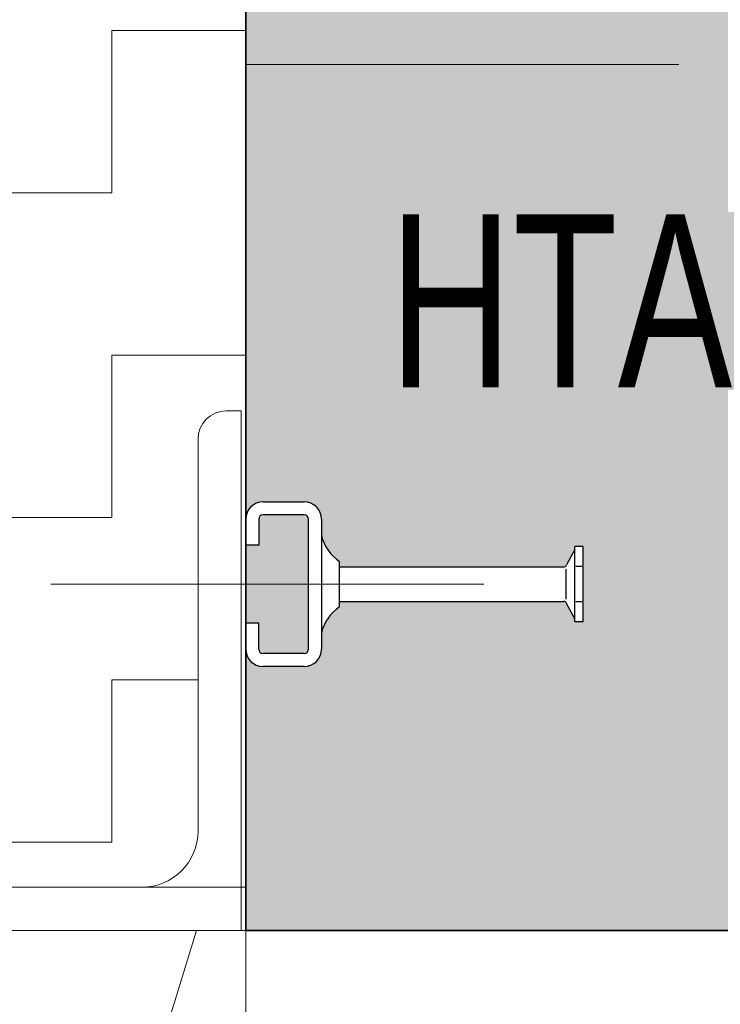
# Model space of a CAD drawing. Header units: metres. Extents: x 1314 to 1415, y -87 to -52.
# Tile 255 of 256: x 1403.154 to 1403.316, y -73.912 to -73.685. Entities that reach past the tile are written whole.
import ezdxf

# ---------------------------------------------------------------- set-up
doc = ezdxf.new("R2010")
doc.units = ezdxf.units.M
doc.header["$PDMODE"] = 65
for name, pattern in [('AUSGEZOGEN', [0]), ('GETRENNT2_S10', [0.045, 0.02, -0.01, 0, -0.005, 0, -0.01]), ('GETRENNT2_S6', [0.11999999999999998, 0.07, -0.01, 0.01, -0.01, 0.01, -0.01])]:
    doc.linetypes.add(name, pattern=pattern)
doc.layers.add('XR$9$_40732', color=7, linetype='Continuous')
doc.layers.add('XR$9$_42143', color=7, linetype='Continuous')
for name, color, linetype, lineweight in [('XR$9$Maßlinie 1_50', 7, 'AUSGEZOGEN', 25), ('XR$9$Muster', 4, 'AUSGEZOGEN', 13), ('XR$9$Möblierung', 4, 'AUSGEZOGEN', 13), ('XR$9$Text 1_100', 3, 'AUSGEZOGEN', 18), ('XR$9$Wand Mauerwerk tr_1', 42, 'AUSGEZOGEN', 18)]:
    doc.layers.add(name, color=color, linetype=linetype, lineweight=lineweight)
doc.styles.add('ARIAL', font='arial.ttf')
doc.dimstyles.new('DIMSTYLE_28', dxfattribs={"dimtxt": 0.04, "dimasz": 0.03, "dimexe": 0, "dimexo": 1e-06, "dimgap": 0.02, "dimtad": 2, "dimdec": 1, "dimlfac": 100, "dimrnd": 0.5, "dimzin": 4, "dimdsep": 46, "dimtxsty": 'ARIAL', "dimblk1": 'ALL_ML_KREIS', "dimblk2": 'ALL_ML_KREIS', "dimsah": 1, "dimcen": 0, "dimse1": 1, "dimse2": 1, "dimclrd": 7, "dimclre": 7, "dimclrt": 7, "dimadec": 0, "dimazin": 0, "dimtfac": 1, "dimtdec": 0, "dimtix": 1, "dimtmove": 2, "dimatfit": 3, "dimfxl": 0, "dimtzin": 0, "dimlwd": 0, "dimlwe": 25, "dimarcsym": 0})
doc.dimstyles.new('DIMSTYLE_29', dxfattribs={"dimtxt": 0.04, "dimasz": 0.03, "dimexe": 0, "dimexo": 1e-06, "dimgap": 0.02, "dimtad": 2, "dimdec": 1, "dimlfac": 100, "dimrnd": 0.5, "dimzin": 4, "dimdsep": 46, "dimtxsty": 'ARIAL', "dimblk1": 'ALL_ML_KREIS', "dimblk2": 'ALL_ML_KREIS', "dimsah": 1, "dimcen": 0, "dimse1": 1, "dimse2": 1, "dimclrd": 7, "dimclre": 7, "dimclrt": 7, "dimadec": 0, "dimazin": 0, "dimtfac": 1, "dimtdec": 0, "dimtix": 1, "dimtmove": 2, "dimatfit": 3, "dimfxl": 0, "dimtvp": 1.2, "dimtzin": 0, "dimlwd": 0, "dimlwe": 25, "dimarcsym": 0})

# ---------------------------------------------------------------- blocks, each defined once
blk = doc.blocks.new('COMPLEXOBJECT_56')
at = {"layer": 'XR$9$_40732', "color": 3, "linetype": 'AUSGEZOGEN', "lineweight": 13, "transparency": 33554687}
for p, q in [((1403.201456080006, -73.77536920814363), (1403.204956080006, -73.77536920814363)), ((1403.204956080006, -73.77536920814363), (1403.204956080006, -73.89536920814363)), ((1403.194956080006, -73.87236920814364), (1403.194956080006, -73.78186920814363)), ((1403.091456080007, -73.88536920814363), (1403.181956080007, -73.88536920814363)), ((1403.084956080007, -73.89536920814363), (1403.084956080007, -73.89186920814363)), ((1403.204956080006, -73.89536920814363), (1403.084956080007, -73.89536920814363)), ((1403.135456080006, -73.89536665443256), (1403.115956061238, -73.89536665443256))]:
    blk.add_line(p, q, dxfattribs=at)
for centre, radius, start, end in [((1403.201456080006, -73.78186920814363), 0.006500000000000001, 90, 180), ((1403.181956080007, -73.87236920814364), 0.013, 270, 0), ((1403.091456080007, -73.89186920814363), 0.006500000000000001, 90, 180)]:
    blk.add_arc(centre, radius, start, end, dxfattribs=at)
blk = doc.blocks.new('ALL_ML_KREIS')
at = {"color": 0, "linetype": 'ByBlock', "lineweight": -2}
for p, q in [((0, -0.5), (0, 0.5)), ((-1, 0), (0.5, 0))]:
    blk.add_line(p, q, dxfattribs=at)
blk.add_circle((0, 0), 0.15, dxfattribs=at)
blk = doc.blocks.new('*D607')
at = {"layer": 'DEFPOINTS', "color": 7, "linetype": 'AUSGEZOGEN', "lineweight": 25, "transparency": 33554687}
for p in [(1403.081979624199, -73.23214456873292), (1403.081979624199, -73.44954863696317), (1403.205967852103, -73.78836920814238)]:
    blk.add_point(p, dxfattribs=at)
at = {"layer": 'XR$9$Maßlinie 1_50', "color": 7, "linetype": 'AUSGEZOGEN', "lineweight": -2, "transparency": 33554687}
blk.add_line((1403.081979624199, -73.23214456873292), (1403.205967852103, -73.23214456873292), dxfattribs=at)
at = {"layer": 'XR$9$Maßlinie 1_50', "color": 7, "linetype": 'AUSGEZOGEN', "lineweight": 25, "transparency": 33554687, "xscale": 0.03, "yscale": 0.03, "zscale": 0.03, "rotation": 180}
blk.add_blockref('ALL_ML_KREIS', (1403.081979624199, -73.23214456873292), dxfattribs=at)
at = {"layer": 'XR$9$Maßlinie 1_50', "color": 7, "linetype": 'AUSGEZOGEN', "lineweight": 25, "transparency": 33554687, "xscale": 0.03, "yscale": 0.03, "zscale": 0.03}
blk.add_blockref('ALL_ML_KREIS', (1403.205967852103, -73.23214456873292), dxfattribs=at)
at = {"layer": 'XR$9$Maßlinie 1_50', "color": 7, "linetype": 'AUSGEZOGEN', "lineweight": 25, "transparency": 33554687, "insert": (1403.160243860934, -73.20214456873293), "char_height": 0.04, "width": 0.16, "attachment_point": 5, "style": 'ARIAL'}
blk.add_mtext('\\A1;{\\A1;{12\\H0.026400;\\S5^ ;}}', dxfattribs=at)
blk = doc.blocks.new('*D608')
at = {"layer": 'DEFPOINTS', "color": 7, "linetype": 'AUSGEZOGEN', "lineweight": 25, "transparency": 33554687}
for p in [(1403.205967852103, -73.23214456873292), (1403.905967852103, -73.54836920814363), (1403.205967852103, -73.78836920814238)]:
    blk.add_point(p, dxfattribs=at)
at = {"layer": 'XR$9$Maßlinie 1_50', "color": 7, "linetype": 'AUSGEZOGEN', "lineweight": -2, "transparency": 33554687}
blk.add_line((1403.205967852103, -73.23214456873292), (1403.905967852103, -73.23214456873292), dxfattribs=at)
at = {"layer": 'XR$9$Maßlinie 1_50', "color": 7, "linetype": 'AUSGEZOGEN', "lineweight": 25, "transparency": 33554687, "xscale": 0.03, "yscale": 0.03, "zscale": 0.03, "rotation": 180}
blk.add_blockref('ALL_ML_KREIS', (1403.205967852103, -73.23214456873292), dxfattribs=at)
at = {"layer": 'XR$9$Maßlinie 1_50', "color": 7, "linetype": 'AUSGEZOGEN', "lineweight": 25, "transparency": 33554687, "xscale": 0.03, "yscale": 0.03, "zscale": 0.03}
blk.add_blockref('ALL_ML_KREIS', (1403.905967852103, -73.23214456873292), dxfattribs=at)
at = {"layer": 'XR$9$Maßlinie 1_50', "color": 7, "linetype": 'AUSGEZOGEN', "lineweight": 25, "transparency": 33554687, "insert": (1403.554227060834, -73.20146244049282), "char_height": 0.04, "width": 0.16, "attachment_point": 5, "style": 'ARIAL'}
blk.add_mtext('\\A1;{\\A1;{70\\H0.026400;\\S^ ;}}', dxfattribs=at)
blk = doc.blocks.new('*D613')
at = {"layer": 'DEFPOINTS', "color": 7, "linetype": 'AUSGEZOGEN', "lineweight": 25, "transparency": 33554687}
for p in [(1403.081979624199, -73.70501437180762), (1403.205967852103, -74.06236920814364), (1403.081979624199, -74.57404428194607)]:
    blk.add_point(p, dxfattribs=at)
at = {"layer": 'XR$9$Maßlinie 1_50', "color": 7, "linetype": 'AUSGEZOGEN', "lineweight": -2, "transparency": 33554687}
blk.add_line((1403.081979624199, -74.57404428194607), (1403.205967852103, -74.57404428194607), dxfattribs=at)
at = {"layer": 'XR$9$Maßlinie 1_50', "color": 7, "linetype": 'AUSGEZOGEN', "lineweight": 25, "transparency": 33554687, "xscale": 0.03, "yscale": 0.03, "zscale": 0.03, "rotation": 180}
blk.add_blockref('ALL_ML_KREIS', (1403.081979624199, -74.57404428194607), dxfattribs=at)
at = {"layer": 'XR$9$Maßlinie 1_50', "color": 7, "linetype": 'AUSGEZOGEN', "lineweight": 25, "transparency": 33554687, "xscale": 0.03, "yscale": 0.03, "zscale": 0.03}
blk.add_blockref('ALL_ML_KREIS', (1403.205967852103, -74.57404428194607), dxfattribs=at)
at = {"layer": 'XR$9$Maßlinie 1_50', "color": 7, "linetype": 'AUSGEZOGEN', "lineweight": 25, "transparency": 33554687, "insert": (1403.160243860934, -74.54404428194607), "char_height": 0.04, "width": 0.16, "attachment_point": 5, "style": 'ARIAL'}
blk.add_mtext('\\A1;{\\A1;{12\\H0.026400;\\S5^ ;}}', dxfattribs=at)
blk = doc.blocks.new('*D627')
at = {"layer": 'DEFPOINTS', "color": 7, "linetype": 'AUSGEZOGEN', "lineweight": 25, "transparency": 33554687}
for p in [(1403.081979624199, -73.11664860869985), (1403.081979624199, -73.53601814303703), (1403.205967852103, -73.82481079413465)]:
    blk.add_point(p, dxfattribs=at)
at = {"layer": 'XR$9$Maßlinie 1_50', "color": 7, "linetype": 'AUSGEZOGEN', "lineweight": -2, "transparency": 33554687}
blk.add_line((1403.081979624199, -73.11664860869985), (1403.205967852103, -73.11664860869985), dxfattribs=at)
at = {"layer": 'XR$9$Maßlinie 1_50', "color": 7, "linetype": 'AUSGEZOGEN', "lineweight": 25, "transparency": 33554687, "xscale": 0.03, "yscale": 0.03, "zscale": 0.03, "rotation": 180}
blk.add_blockref('ALL_ML_KREIS', (1403.081979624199, -73.11664860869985), dxfattribs=at)
at = {"layer": 'XR$9$Maßlinie 1_50', "color": 7, "linetype": 'AUSGEZOGEN', "lineweight": 25, "transparency": 33554687, "xscale": 0.03, "yscale": 0.03, "zscale": 0.03}
blk.add_blockref('ALL_ML_KREIS', (1403.205967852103, -73.11664860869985), dxfattribs=at)
at = {"layer": 'XR$9$Maßlinie 1_50', "color": 7, "linetype": 'AUSGEZOGEN', "lineweight": 25, "transparency": 33554687, "insert": (1403.160243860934, -73.08664860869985), "char_height": 0.04, "width": 0.16, "attachment_point": 5, "style": 'ARIAL'}
blk.add_mtext('\\A1;{\\A1;{12\\H0.026400;\\S5^ ;}}', dxfattribs=at)
blk = doc.blocks.new('*D628')
at = {"layer": 'DEFPOINTS', "color": 7, "linetype": 'AUSGEZOGEN', "lineweight": 25, "transparency": 33554687}
for p in [(1403.205967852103, -73.11664860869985), (1403.905967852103, -73.54836920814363), (1403.205967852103, -73.82481079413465)]:
    blk.add_point(p, dxfattribs=at)
at = {"layer": 'XR$9$Maßlinie 1_50', "color": 7, "linetype": 'AUSGEZOGEN', "lineweight": -2, "transparency": 33554687}
blk.add_line((1403.205967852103, -73.11664860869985), (1403.905967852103, -73.11664860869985), dxfattribs=at)
at = {"layer": 'XR$9$Maßlinie 1_50', "color": 7, "linetype": 'AUSGEZOGEN', "lineweight": 25, "transparency": 33554687, "xscale": 0.03, "yscale": 0.03, "zscale": 0.03, "rotation": 180}
blk.add_blockref('ALL_ML_KREIS', (1403.205967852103, -73.11664860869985), dxfattribs=at)
at = {"layer": 'XR$9$Maßlinie 1_50', "color": 7, "linetype": 'AUSGEZOGEN', "lineweight": 25, "transparency": 33554687, "xscale": 0.03, "yscale": 0.03, "zscale": 0.03}
blk.add_blockref('ALL_ML_KREIS', (1403.905967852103, -73.11664860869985), dxfattribs=at)
at = {"layer": 'XR$9$Maßlinie 1_50', "color": 7, "linetype": 'AUSGEZOGEN', "lineweight": 25, "transparency": 33554687, "insert": (1403.554227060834, -73.08596648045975), "char_height": 0.04, "width": 0.16, "attachment_point": 5, "style": 'ARIAL'}
blk.add_mtext('\\A1;{\\A1;{70\\H0.026400;\\S^ ;}}', dxfattribs=at)
blk = doc.blocks.new('*D683')
at = {"layer": 'DEFPOINTS', "color": 7, "linetype": 'AUSGEZOGEN', "lineweight": 25, "transparency": 33554687}
for p in [(1401.696456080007, -73.49536920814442), (1401.697467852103, -73.89536920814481), (1404.079384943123, -73.89536920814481)]:
    blk.add_point(p, dxfattribs=at)
at = {"layer": 'XR$9$Maßlinie 1_50', "color": 7, "linetype": 'AUSGEZOGEN', "lineweight": -2, "transparency": 33554687}
blk.add_line((1404.079384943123, -73.89536920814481), (1404.079384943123, -73.49536920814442), dxfattribs=at)
at = {"layer": 'XR$9$Maßlinie 1_50', "color": 7, "linetype": 'AUSGEZOGEN', "lineweight": 25, "transparency": 33554687, "xscale": 0.03, "yscale": 0.03, "zscale": 0.03}
for p, rotation in [((1404.079384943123, -73.49536920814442), 90), ((1404.079384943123, -73.89536920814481), 270)]:
    blk.add_blockref('ALL_ML_KREIS', p, dxfattribs=dict(at, rotation=rotation))
at = {"layer": 'XR$9$Maßlinie 1_50', "color": 7, "linetype": 'AUSGEZOGEN', "lineweight": 25, "transparency": 33554687, "insert": (1404.048702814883, -73.69710999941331), "char_height": 0.04, "width": 0.16, "attachment_point": 5, "rotation": 90, "style": 'ARIAL'}
blk.add_mtext('\\A1;{\\A1;{40\\H0.026400;\\S^ ;}}', dxfattribs=at)
blk = doc.blocks.new('*D684')
at = {"layer": 'DEFPOINTS', "color": 7, "linetype": 'AUSGEZOGEN', "lineweight": 25, "transparency": 33554687}
for p in [(1401.696456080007, -73.49536920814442), (1401.697467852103, -73.89536920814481), (1403.719550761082, -73.89536920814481)]:
    blk.add_point(p, dxfattribs=at)
at = {"layer": 'XR$9$Maßlinie 1_50', "color": 7, "linetype": 'AUSGEZOGEN', "lineweight": -2, "transparency": 33554687}
blk.add_line((1403.719550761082, -73.89536920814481), (1403.719550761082, -73.49536920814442), dxfattribs=at)
at = {"layer": 'XR$9$Maßlinie 1_50', "color": 7, "linetype": 'AUSGEZOGEN', "lineweight": 25, "transparency": 33554687, "xscale": 0.03, "yscale": 0.03, "zscale": 0.03}
for p, rotation in [((1403.719550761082, -73.49536920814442), 90), ((1403.719550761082, -73.89536920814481), 270)]:
    blk.add_blockref('ALL_ML_KREIS', p, dxfattribs=dict(at, rotation=rotation))
at = {"layer": 'XR$9$Maßlinie 1_50', "color": 7, "linetype": 'AUSGEZOGEN', "lineweight": 25, "transparency": 33554687, "insert": (1403.688868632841, -73.69710999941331), "char_height": 0.04, "width": 0.16, "attachment_point": 5, "rotation": 90, "style": 'ARIAL'}
blk.add_mtext('\\A1;{\\A1;{40\\H0.026400;\\S^ ;}}', dxfattribs=at)

msp = doc.modelspace()

# ---------------------------------------------------------------- hatches: boundary and pattern name
at = {"layer": 'XR$9$Muster', "linetype": 'AUSGEZOGEN', "lineweight": 13, "transparency": 33554687}
h = msp.add_hatch(dxfattribs=at)
h.set_pattern_fill('MUSTER', color=4, scale=0.0375, angle=90.00000000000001, style=0, pattern_type=2)
h.set_pattern_definition([(90.00000000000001, (-0.07500000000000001, 0.07499999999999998), (-0.03750000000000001, 0.03749999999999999), [0.0375, -0.0375]), (180, (-0.07500000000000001, 0.07499999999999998), (-0.03750000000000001, -0.03749999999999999), [0.0375, -0.0375])])
h.paths.add_polyline_path([(1403.205967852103, -73.77489163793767), (1403.205967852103, -73.49536920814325), (1403.085967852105, -73.49536920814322), (1403.085967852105, -73.88536920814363), (1403.117687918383, -73.88536920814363), (1403.117687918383, -73.86941954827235), (1403.118267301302, -73.86807387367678), (1403.119344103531, -73.86557289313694), (1403.120139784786, -73.8637248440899), (1403.1226604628, -73.86941954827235), (1403.1226604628, -73.88421909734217), (1403.1278325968, -73.88536920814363), (1403.181956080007, -73.88536920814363), (1403.18352305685, -73.8852744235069), (1403.185067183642, -73.88499145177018), (1403.186565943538, -73.88452441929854), (1403.187997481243, -73.88388013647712), (1403.189340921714, -73.88306799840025), (1403.190576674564, -73.88209984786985), (1403.191686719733, -73.88098980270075), (1403.192654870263, -73.87975404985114), (1403.19346700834, -73.8784106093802), (1403.194111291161, -73.87697907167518), (1403.194578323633, -73.87548031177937), (1403.19486129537, -73.87393618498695), (1403.194956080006, -73.87236920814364), (1403.194956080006, -73.78186920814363), (1403.195177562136, -73.78018688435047), (1403.195826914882, -73.77861920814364), (1403.196859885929, -73.77727301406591), (1403.198206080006, -73.77624004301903), (1403.199773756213, -73.77559069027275), (1403.201456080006, -73.77536920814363), (1403.204956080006, -73.77536920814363)], flags=0)
at = {"layer": 'XR$9$Möblierung', "linetype": 'AUSGEZOGEN', "lineweight": 13, "transparency": 33554687}
for points in [[(1403.829967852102, -73.58736920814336), (1403.831843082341, -73.59094107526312), (1403.832067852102, -73.59107693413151), (1403.832067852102, -73.59136920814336), (1403.884267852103, -73.59136920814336), (1403.884267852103, -73.5901192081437), (1403.885451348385, -73.58920043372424), (1403.886484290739, -73.58811515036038), (1403.887343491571, -73.58688772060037), (1403.888467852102, -73.58462266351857), (1403.888467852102, -73.58036920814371), (1403.888663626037, -73.5791331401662), (1403.889231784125, -73.57801806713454), (1403.890116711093, -73.57713314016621), (1403.891231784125, -73.57656498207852), (1403.892467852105, -73.57636920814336), (1403.9019678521, -73.57636920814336), (1403.90320392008, -73.57656498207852), (1403.904318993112, -73.57713314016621), (1403.90520392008, -73.57801806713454), (1403.905772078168, -73.5791331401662), (1403.905967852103, -73.58036920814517), (1403.905967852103, -73.49536920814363), (1403.670967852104, -73.4953692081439), (1403.664967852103, -73.49536920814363), (1403.646967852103, -73.4953692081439), (1403.205967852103, -73.49536920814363), (1403.205967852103, -73.58036920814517), (1403.206163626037, -73.5791331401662), (1403.206731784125, -73.57801806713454), (1403.207616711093, -73.57713314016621), (1403.208731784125, -73.57656498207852), (1403.209967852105, -73.57636920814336), (1403.2194678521, -73.57636920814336), (1403.22070392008, -73.57656498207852), (1403.221818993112, -73.57713314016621), (1403.22270392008, -73.57801806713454), (1403.223272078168, -73.5791331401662), (1403.223467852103, -73.58036920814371), (1403.223467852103, -73.58462266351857), (1403.224592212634, -73.58688772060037), (1403.225451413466, -73.58811515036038), (1403.22648435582, -73.58920043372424), (1403.227667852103, -73.5901192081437), (1403.227667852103, -73.59136920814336), (1403.279867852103, -73.59136920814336), (1403.279867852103, -73.59107693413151), (1403.280092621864, -73.59094107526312), (1403.281967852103, -73.58736920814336), (1403.281967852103, -73.58664211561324), (1403.283867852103, -73.58664211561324), (1403.283867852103, -73.60409630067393), (1403.281967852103, -73.60409630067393), (1403.281967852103, -73.60336920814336), (1403.280092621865, -73.59979734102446), (1403.279867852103, -73.59966148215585), (1403.279867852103, -73.59936920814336), (1403.227667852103, -73.59936920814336), (1403.227667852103, -73.60061920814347), (1403.22648435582, -73.60153798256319), (1403.225451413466, -73.60262326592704), (1403.224592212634, -73.60385069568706), (1403.223467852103, -73.60611575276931), (1403.223467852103, -73.61036920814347), (1403.223272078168, -73.61160527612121), (1403.22270392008, -73.61272034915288), (1403.221818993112, -73.6136052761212), (1403.22070392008, -73.6141734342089), (1403.219467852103, -73.61436920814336), (1403.209967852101, -73.61436920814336), (1403.208731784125, -73.6141734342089), (1403.207616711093, -73.6136052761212), (1403.206731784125, -73.61272034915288), (1403.206163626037, -73.61160527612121), (1403.205967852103, -73.61036920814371), (1403.205967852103, -73.80036920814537), (1403.206163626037, -73.79913314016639), (1403.206731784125, -73.79801806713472), (1403.207616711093, -73.7971331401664), (1403.208731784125, -73.7965649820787), (1403.209967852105, -73.79636920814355), (1403.2194678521, -73.79636920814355), (1403.22070392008, -73.7965649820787), (1403.221818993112, -73.7971331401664), (1403.22270392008, -73.79801806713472), (1403.223272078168, -73.79913314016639), (1403.223467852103, -73.80036920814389), (1403.223467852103, -73.80462266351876), (1403.224592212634, -73.80688772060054), (1403.225451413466, -73.80811515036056), (1403.22648435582, -73.80920043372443), (1403.227667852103, -73.81011920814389), (1403.227667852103, -73.81136920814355), (1403.279867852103, -73.81136920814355), (1403.279867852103, -73.81107693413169), (1403.280092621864, -73.81094107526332), (1403.281967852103, -73.80736920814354), (1403.281967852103, -73.80664211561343), (1403.283867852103, -73.80664211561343), (1403.283867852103, -73.82409630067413), (1403.281967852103, -73.82409630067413), (1403.281967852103, -73.82336920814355), (1403.280092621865, -73.81979734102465), (1403.279867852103, -73.81966148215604), (1403.279867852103, -73.81936920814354), (1403.227667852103, -73.81936920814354), (1403.227667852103, -73.82061920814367), (1403.22648435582, -73.82153798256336), (1403.225451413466, -73.82262326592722), (1403.224592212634, -73.82385069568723), (1403.223467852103, -73.82611575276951), (1403.223467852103, -73.83036920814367), (1403.223272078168, -73.8316052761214), (1403.22270392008, -73.83272034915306), (1403.221818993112, -73.83360527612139), (1403.22070392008, -73.83417343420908), (1403.219467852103, -73.83436920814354), (1403.209967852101, -73.83436920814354), (1403.208731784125, -73.83417343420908), (1403.207616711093, -73.83360527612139), (1403.206731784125, -73.83272034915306), (1403.206163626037, -73.8316052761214), (1403.205967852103, -73.83036920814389), (1403.205967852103, -73.89536920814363), (1403.905967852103, -73.89536920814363), (1403.905967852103, -73.83036920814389), (1403.905772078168, -73.8316052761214), (1403.90520392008, -73.83272034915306), (1403.904318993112, -73.83360527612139), (1403.90320392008, -73.83417343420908), (1403.901967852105, -73.83436920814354), (1403.892467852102, -73.83436920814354), (1403.891231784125, -73.83417343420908), (1403.890116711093, -73.83360527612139), (1403.889231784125, -73.83272034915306), (1403.888663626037, -73.8316052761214), (1403.888467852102, -73.83036920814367), (1403.888467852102, -73.82611575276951), (1403.887343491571, -73.82385069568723), (1403.886484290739, -73.82262326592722), (1403.885451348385, -73.82153798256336), (1403.884267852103, -73.82061920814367), (1403.884267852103, -73.81936920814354), (1403.832067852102, -73.81936920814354), (1403.832067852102, -73.81966148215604), (1403.83184308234, -73.81979734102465), (1403.829967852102, -73.82336920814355), (1403.829967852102, -73.82409630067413), (1403.828067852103, -73.82409630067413), (1403.828067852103, -73.80664211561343), (1403.829967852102, -73.80664211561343), (1403.829967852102, -73.80736920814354), (1403.831843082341, -73.81094107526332), (1403.832067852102, -73.81107693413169), (1403.832067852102, -73.81136920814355), (1403.884267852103, -73.81136920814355), (1403.884267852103, -73.81011920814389), (1403.885451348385, -73.80920043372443), (1403.886484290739, -73.80811515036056), (1403.887343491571, -73.80688772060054), (1403.888467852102, -73.80462266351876), (1403.888467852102, -73.80036920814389), (1403.888663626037, -73.79913314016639), (1403.889231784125, -73.79801806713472), (1403.890116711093, -73.7971331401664), (1403.891231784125, -73.7965649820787), (1403.892467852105, -73.79636920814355), (1403.9019678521, -73.79636920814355), (1403.90320392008, -73.7965649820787), (1403.904318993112, -73.7971331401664), (1403.90520392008, -73.79801806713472), (1403.905772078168, -73.79913314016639), (1403.905967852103, -73.80036920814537), (1403.905967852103, -73.61036920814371), (1403.905772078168, -73.61160527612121), (1403.90520392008, -73.61272034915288), (1403.904318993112, -73.6136052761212), (1403.90320392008, -73.6141734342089), (1403.901967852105, -73.61436920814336), (1403.892467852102, -73.61436920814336), (1403.891231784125, -73.6141734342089), (1403.890116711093, -73.6136052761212), (1403.889231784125, -73.61272034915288), (1403.888663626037, -73.61160527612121), (1403.888467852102, -73.61036920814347), (1403.888467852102, -73.60611575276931), (1403.887343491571, -73.60385069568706), (1403.886484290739, -73.60262326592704), (1403.885451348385, -73.60153798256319), (1403.884267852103, -73.60061920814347), (1403.884267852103, -73.59936920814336), (1403.832067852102, -73.59936920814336), (1403.832067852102, -73.59966148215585), (1403.83184308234, -73.59979734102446), (1403.829967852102, -73.60336920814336), (1403.829967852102, -73.60409630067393), (1403.828067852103, -73.60409630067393), (1403.828067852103, -73.58664211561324), (1403.829967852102, -73.58664211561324)], [(1403.209967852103, -73.79936920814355), (1403.208967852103, -73.80036920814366), (1403.208967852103, -73.80636920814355), (1403.205967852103, -73.80636920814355), (1403.205967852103, -73.82436920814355), (1403.208967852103, -73.82436920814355), (1403.208967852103, -73.83036920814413), (1403.209967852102, -73.83136920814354), (1403.219467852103, -73.83136920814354), (1403.220467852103, -73.83036920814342), (1403.220467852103, -73.80036920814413), (1403.219467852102, -73.79936920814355)]]:
    msp.add_hatch(color=8, dxfattribs=at).paths.add_polyline_path(points)

# ---------------------------------------------------------------- linework, layer by layer
at = {"transparency": 33554687}
for p, q in [((1403.209967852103, -73.79636920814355), (1403.219467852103, -73.79636920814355)), ((1403.219467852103, -73.79936920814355), (1403.209967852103, -73.79936920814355)), ((1403.205967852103, -73.80036920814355), (1403.205967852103, -73.80636920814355)), ((1403.208967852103, -73.80036920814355), (1403.208967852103, -73.80636920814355)), ((1403.220467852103, -73.83036920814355), (1403.220467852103, -73.80036920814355)), ((1403.223467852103, -73.80036920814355), (1403.223467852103, -73.83036920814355)), ((1403.208967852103, -73.80636920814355), (1403.205967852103, -73.80636920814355)), ((1403.281967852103, -73.82409630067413), (1403.281967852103, -73.80664211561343)), ((1403.283867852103, -73.80664211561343), (1403.281967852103, -73.80664211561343)), ((1403.283867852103, -73.82409630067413), (1403.283867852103, -73.80664211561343)), ((1403.281967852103, -73.80736920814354), (1403.280092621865, -73.8109410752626)), ((1403.227667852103, -73.82061920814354), (1403.227667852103, -73.81011920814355)), ((1403.227667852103, -73.81136920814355), (1403.279384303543, -73.81136920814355)), ((1403.283617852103, -73.81129433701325), (1403.282217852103, -73.81129433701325)), ((1403.279867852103, -73.81189082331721), (1403.279867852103, -73.81884759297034)), ((1403.227667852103, -73.81936920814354), (1403.279384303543, -73.81936920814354)), ((1403.281967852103, -73.82336920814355), (1403.280092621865, -73.8197973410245)), ((1403.283617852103, -73.81944407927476), (1403.282217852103, -73.81944407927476)), ((1403.205967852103, -73.83036920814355), (1403.205967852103, -73.82436920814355)), ((1403.208967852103, -73.82436920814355), (1403.205967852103, -73.82436920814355)), ((1403.208967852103, -73.83036920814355), (1403.208967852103, -73.82436920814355)), ((1403.283867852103, -73.82409630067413), (1403.281967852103, -73.82409630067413)), ((1403.219467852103, -73.83136920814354), (1403.209967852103, -73.83136920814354)), ((1403.219467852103, -73.83436920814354), (1403.209967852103, -73.83436920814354))]:
    msp.add_line(p, q, dxfattribs=at)
at = {"color": 7, "linetype": 'AUSGEZOGEN', "lineweight": 35, "transparency": 33554687}
msp.add_lwpolyline([(1403.205967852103, -73.49536920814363), (1403.905967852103, -73.49536920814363), (1403.905967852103, -73.89536920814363), (1403.205967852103, -73.89536920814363), (1403.205967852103, -73.49536920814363)], close=True, dxfattribs=at)
at = {"transparency": 33554687}
for centre, radius, start, end in [((1403.209967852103, -73.80036920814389), 0.004, 90, 180), ((1403.219467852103, -73.80036920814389), 0.004, 0, 90), ((1403.209967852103, -73.80036920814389), 0.001, 90, 180), ((1403.219467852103, -73.80036920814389), 0.001, 0, 90), ((1403.233191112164, -73.80178292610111), 0.01, 193.5107739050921, 236.4732664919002), ((1403.279384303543, -73.81056920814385), 0.0008, 270, 332.3005271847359), ((1403.233191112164, -73.82895549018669), 0.01, 123.5267335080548, 166.4892260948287), ((1403.279384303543, -73.82016920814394), 0.0008, 27.6994728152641, 90), ((1403.209967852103, -73.83036920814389), 0.004, 180, 270), ((1403.209967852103, -73.83036920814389), 0.001, 180, 270), ((1403.219467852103, -73.83036920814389), 0.004, 270, 0), ((1403.219467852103, -73.83036920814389), 0.001, 270, 0)]:
    msp.add_arc(centre, radius, start, end, dxfattribs=at)
at = {"layer": 'XR$9$_42143', "color": 7, "linetype": 'AUSGEZOGEN', "lineweight": 13, "transparency": 33554687}
msp.add_line((1403.171979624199, -73.88536920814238), (1403.205967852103, -73.88536920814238), dxfattribs=at)
at = {"layer": 'XR$9$Möblierung', "color": 4, "linetype": 'GETRENNT2_S6', "lineweight": 18, "transparency": 33554687}
msp.add_line((1403.205967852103, -73.69536920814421), (1403.905967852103, -73.69536920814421), dxfattribs=at)
at = {"layer": 'XR$9$Wand Mauerwerk tr_1', "color": 7, "linetype": 'GETRENNT2_S10', "lineweight": 13, "transparency": 33554687}
for p, q in [((1403.160967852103, -73.8153692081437), (1403.418782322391, -73.81536920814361)), ((1403.205967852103, -73.89536920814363), (1403.205967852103, -74.74599214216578))]:
    msp.add_line(p, q, dxfattribs=at)
at = {"layer": 'XR$9$Wand Mauerwerk tr_1', "color": 7, "linetype": 'AUSGEZOGEN', "lineweight": 13, "transparency": 33554687}
msp.add_line((1403.063973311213, -74.31884204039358), (1403.194629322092, -73.89536920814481), dxfattribs=at)
at = {"layer": 'XR$9$Wand Mauerwerk tr_1', "color": 7, "linetype": 'AUSGEZOGEN', "lineweight": 18, "transparency": 33554687}
msp.add_line((1403.161979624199, -73.89536920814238), (1403.205967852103, -73.89536920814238), dxfattribs=at)

# ---------------------------------------------------------------- block references
at = {"layer": 'XR$9$_40732', "color": 3, "linetype": 'AUSGEZOGEN', "lineweight": 13, "transparency": 33554687}
msp.add_blockref('COMPLEXOBJECT_56', (0, 0), dxfattribs=at)

# ---------------------------------------------------------------- texts
at = {"layer": 'XR$9$Text 1_100', "color": 3, "linetype": 'AUSGEZOGEN', "lineweight": 18, "transparency": 33554687, "insert": (1403.239012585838, -73.76993717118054), "char_height": 0.04, "width": 0.0942500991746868, "attachment_point": 7, "style": 'ARIAL'}
msp.add_mtext('\\W0.71;HTA', dxfattribs=at)

# ---------------------------------------------------------------- dimensions: what is measured, and where the dimension line sits
at = {"layer": 'XR$9$Maßlinie 1_50', "color": 7, "linetype": 'AUSGEZOGEN', "lineweight": 25, "transparency": 33554687}
for base, p1, p2, dimstyle, picture, middle in [((1403.205967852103, -73.11664860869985), (1403.081979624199, -73.53601714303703), (1403.205967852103, -73.82480979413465), 'DIMSTYLE_29', '*D627', (1403.160243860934, -73.08664860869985)), ((1403.905967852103, -73.11664860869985), (1403.205967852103, -73.82480979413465), (1403.905967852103, -73.54836820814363), 'DIMSTYLE_28', '*D628', (1403.554227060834, -73.08596648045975)), ((1403.205967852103, -73.23214456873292), (1403.081979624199, -73.44954763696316), (1403.205967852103, -73.78836820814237), 'DIMSTYLE_29', '*D607', (1403.160243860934, -73.20214456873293)), ((1403.905967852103, -73.23214456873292), (1403.205967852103, -73.78836820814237), (1403.905967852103, -73.54836820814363), 'DIMSTYLE_28', '*D608', (1403.554227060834, -73.20146244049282)), ((1403.205967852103, -74.57404428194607), (1403.081979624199, -73.70501537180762), (1403.205967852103, -74.06237020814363), 'DIMSTYLE_29', '*D613', (1403.160243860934, -74.54404428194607))]:
    dim = msp.add_linear_dim(base=base, p1=p1, p2=p2, dimstyle=dimstyle, override={"dimpost": '<>', "dimclrd": 7, "dimclre": 7, "dimclrt": 7, "dimlwd": 0, "dimlwe": 25}, dxfattribs=at)
    dim.commit()
    dim.dimension.update_dxf_attribs({"geometry": picture, "text_midpoint": middle, "dimtype": 160})
for base, picture, middle in [((1404.079384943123, -73.49536920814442), '*D683', (1404.048702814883, -73.69710999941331)), ((1403.719550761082, -73.49536920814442), '*D684', (1403.688868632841, -73.69710999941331))]:
    dim = msp.add_linear_dim(base=base, p1=(1401.697468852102, -73.89536920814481), p2=(1401.696457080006, -73.49536920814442), angle=90, dimstyle='DIMSTYLE_28', override={"dimpost": '<>', "dimclrd": 7, "dimclre": 7, "dimclrt": 7, "dimlwd": 0, "dimlwe": 25}, dxfattribs=at)
    dim.commit()
    dim.dimension.update_dxf_attribs({"geometry": picture, "text_midpoint": middle, "dimtype": 160})

doc.saveas('drawing.dxf')
